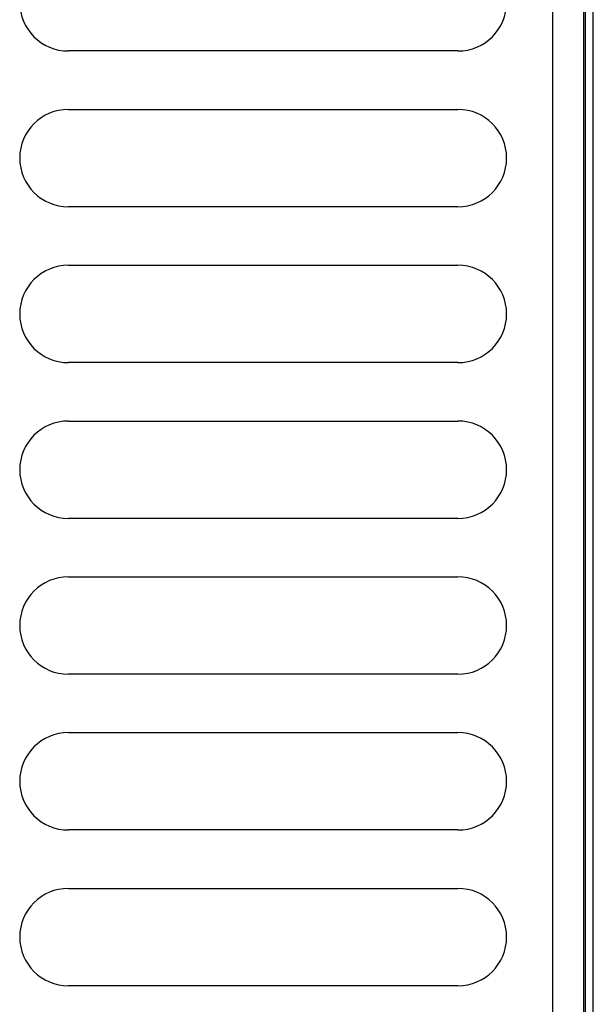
# Model space of a CAD drawing. Extents: x -4139 to -1089, y -1564 to 1941.
# Tile 124 of 160: x -2016 to -1987, y 1103 to 1153. Entities that reach past the tile are written whole.
import ezdxf

# ---------------------------------------------------------------- set-up
doc = ezdxf.new("R2010")
doc.units = 0
doc.header["$LTSCALE"] = 23.1
doc.layers.add('SE5M-TOP-COVER-P1-A__4_1_1', color=7, linetype='CONTINUOUS')
doc.layers.add('SE5M_LEFT_P1_A_AM_0', color=7, linetype='CONTINUOUS')

msp = doc.modelspace()

# ---------------------------------------------------------------- linework, layer by layer
at = {"layer": 'SE5M-TOP-COVER-P1-A__4_1_1', "color": 7}
msp.add_line((-1986.916, 414.517), (-1986.916, 1243.017), dxfattribs=at)
at = {"layer": 'SE5M_LEFT_P1_A_AM_0', "color": 2}
for p, q in [((-1989.016, 1227.267), (-1989.016, 423.017)), ((-1987.316, 433.017), (-1987.316, 1226.517))]:
    msp.add_line(p, q, dxfattribs=at)
at = {"layer": 'SE5M_LEFT_P1_A_AM_0', "color": 3}
for p, q in [((-1987.416, 1226.517), (-1987.416, 423.017)), ((-1993.867, 1151.517), (-2013.867, 1151.517)), ((-2013.867, 1148.517), (-1993.867, 1148.517)), ((-1993.867, 1143.517), (-2013.867, 1143.517)), ((-2013.867, 1140.517), (-1993.867, 1140.517)), ((-1993.867, 1135.517), (-2013.867, 1135.517)), ((-2013.867, 1132.517), (-1993.867, 1132.517)), ((-1993.867, 1127.517), (-2013.867, 1127.517)), ((-2013.867, 1124.517), (-1993.867, 1124.517)), ((-1993.867, 1119.517), (-2013.867, 1119.517)), ((-2013.867, 1116.517), (-1993.867, 1116.517)), ((-1993.867, 1111.517), (-2013.867, 1111.517)), ((-2013.867, 1108.517), (-1993.867, 1108.517)), ((-1993.867, 1103.517), (-2013.867, 1103.517))]:
    msp.add_line(p, q, dxfattribs=at)
for centre, start, end in [((-2013.867, 1154.017), 90, 270), ((-1993.867, 1154.017), 270, 90), ((-2013.867, 1146.017), 90, 270), ((-1993.867, 1146.017), 270, 90), ((-2013.867, 1138.017), 90, 270), ((-1993.867, 1138.017), 270, 90), ((-2013.867, 1130.017), 90, 270), ((-1993.867, 1130.017), 270, 90), ((-2013.867, 1122.017), 90, 270), ((-1993.867, 1122.017), 270, 90), ((-2013.867, 1114.017), 90, 270), ((-1993.867, 1114.017), 270, 90), ((-2013.867, 1106.017), 90, 270), ((-1993.867, 1106.017), 270, 90)]:
    msp.add_arc(centre, 2.5, start, end, dxfattribs=at)

doc.saveas('drawing.dxf')
